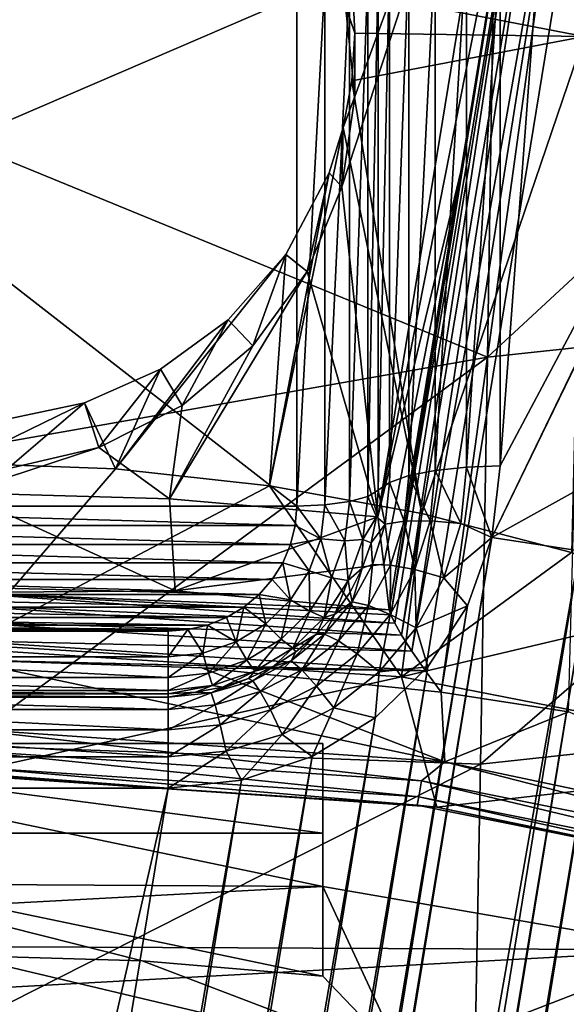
# Model space of a CAD drawing. Header units: metres. Extents: x -25 to 70, y -236 to 25.
# Tile 108 of 256: x 0.14 to 1.46, y -212.25 to -209.88. Entities that reach past the tile are written whole.
import ezdxf

# ---------------------------------------------------------------- set-up
doc = ezdxf.new("R2010")
doc.units = ezdxf.units.M
doc.layers.add('solid_10481002', color=7, linetype='CONTINUOUS')

msp = doc.modelspace()

# ---------------------------------------------------------------- linework, layer by layer
at = {"layer": 'solid_10481002'}
for points in [[(1.502363, -209.917084, 229.662277), (0.944585, -209.808334, 229.635178), (1.666775, -208.698044, 229.589752)], [(1.299952, -210.951477, 227.985825), (1.45097, -208.933792, 227.482758), (2.002328, -209.629135, 227.656128)], [(1.299952, -210.951477, 227.985825), (1.299952, -209.690094, 227.671326), (1.45097, -208.933792, 227.482758)], [(1.350577, -208.960541, 228.839523), (0.949766, -210.061554, 229.114044), (0.918439, -210.278778, 229.168198)], [(1.005588, -211.074005, 229.36647), (1.350577, -208.960541, 228.839523), (0.918439, -210.278778, 229.168198)], [(1.350577, -208.960541, 228.839523), (0.927307, -209.843277, 229.059616), (0.949766, -210.061554, 229.114044)], [(1.37774, -209.186279, 228.014389), (1.350577, -208.960541, 228.839523), (1.005588, -211.074005, 229.36647)], [(1.205363, -210.241989, 228.27829), (1.37774, -209.186279, 228.014389), (1.005588, -211.074005, 229.36647)], [(1.036289, -211.310211, 228.513382), (1.37774, -209.186279, 228.014389), (1.205363, -210.241989, 228.27829)], [(1.036289, -211.310211, 228.513382), (1.390303, -209.202652, 227.960999), (1.37774, -209.186279, 228.014389)], [(1.036289, -211.310211, 228.513382), (1.045791, -211.330063, 228.485916), (1.390303, -209.202652, 227.960999)], [(1.045791, -211.330063, 228.485916), (1.062406, -211.358841, 228.461792), (1.390303, -209.202652, 227.960999)], [(1.062406, -211.358841, 228.461792), (1.422611, -209.219772, 227.916931), (1.390303, -209.202652, 227.960999)], [(1.062406, -211.358841, 228.461792), (1.087182, -211.397415, 228.443726), (1.422611, -209.219772, 227.916931)], [(1.087182, -211.397415, 228.443726), (1.469952, -209.235123, 227.888626), (1.422611, -209.219772, 227.916931)], [(1.087182, -211.397415, 228.443726), (1.120038, -211.444778, 228.435654), (1.469952, -209.235123, 227.888626)], [(1.120038, -211.444778, 228.435654), (1.158161, -211.496292, 228.441147), (1.469952, -209.235123, 227.888626)], [(1.469952, -209.235123, 227.888626), (1.158161, -211.496292, 228.441147), (1.525407, -209.246475, 227.880203)], [(1.464392, -211.543365, 228.452881), (1.525407, -209.246475, 227.880203), (1.158161, -211.496292, 228.441147)], [(0.000007, -209.397049, 342.083344), (0.000008, -210.169174, 340.621613), (1.286636, -209.614853, 341.566803)], [(2.576243, -209.478699, 341.463898), (1.286636, -209.614853, 341.566803), (1.269436, -210.689224, 339.428925)], [(2.576243, -209.478699, 341.463898), (1.269436, -210.689224, 339.428925), (2.544678, -210.552704, 339.335114)], [(0.000008, -210.169174, 340.621613), (1.269436, -210.689224, 339.428925), (1.286636, -209.614853, 341.566803)], [(1.280076, -211.123428, 228.028687), (2.002328, -209.629135, 227.656128), (1.928661, -209.786713, 227.695419)], [(1.280076, -211.123428, 228.028687), (1.299952, -210.951477, 227.985825), (2.002328, -209.629135, 227.656128)], [(1.218809, -209.692795, 227.660477), (1.218809, -210.954178, 227.974976), (1.143645, -210.962097, 227.943192)], [(1.143645, -209.700714, 227.628693), (1.218809, -209.692795, 227.660477), (1.143645, -210.962097, 227.943192)], [(1.218809, -210.954178, 227.974976), (1.299952, -209.690094, 227.671326), (1.299952, -210.951477, 227.985825)], [(1.218809, -209.692795, 227.660477), (1.299952, -209.690094, 227.671326), (1.218809, -210.954178, 227.974976)], [(1.080156, -209.713272, 227.578354), (1.080156, -210.974655, 227.892853), (1.033085, -210.990891, 227.827713)], [(1.033085, -209.729507, 227.513214), (1.080156, -209.713272, 227.578354), (1.033085, -210.990891, 227.827713)], [(1.143645, -209.700714, 227.628693), (1.143645, -210.962097, 227.943192), (1.080156, -210.974655, 227.892853)], [(1.080156, -209.713272, 227.578354), (1.143645, -209.700714, 227.628693), (1.080156, -210.974655, 227.892853)], [(1.033085, -209.729507, 227.513214), (1.033085, -210.990891, 227.827713), (1.006013, -211.009537, 227.752945)], [(1.033085, -209.729507, 227.513214), (1.006013, -211.009537, 227.752945), (1.006013, -209.748154, 227.438446)], [(0.981283, -209.763474, 227.376984), (0.981283, -211.024857, 227.691483), (0.936598, -211.037323, 227.641479)], [(0.936598, -209.77594, 227.326981), (0.981283, -209.763474, 227.376984), (0.936598, -211.037323, 227.641479)], [(1.006013, -209.748154, 227.438446), (1.006013, -211.009537, 227.752945), (0.981283, -211.024857, 227.691483)], [(0.981283, -209.763474, 227.376984), (1.006013, -209.748154, 227.438446), (0.981283, -211.024857, 227.691483)], [(0.810054, -211.048248, 227.597702), (-0.81015, -211.048248, 227.597702), (-0.81015, -209.786865, 227.283203)], [(0.810054, -209.786865, 227.283203), (0.810054, -211.048248, 227.597702), (-0.81015, -209.786865, 227.283203)], [(0.877196, -209.784042, 227.294464), (0.810054, -211.048248, 227.597702), (0.810054, -209.786865, 227.283203)], [(0.877196, -209.784042, 227.294464), (0.877196, -211.045441, 227.608963), (0.810054, -211.048248, 227.597702)], [(0.936598, -209.77594, 227.326981), (0.936598, -211.037323, 227.641479), (0.877196, -211.045441, 227.608963)], [(0.877196, -209.784042, 227.294464), (0.936598, -209.77594, 227.326981), (0.877196, -211.045441, 227.608963)], [(1.280076, -211.123428, 228.028687), (1.928661, -209.786713, 227.695419), (1.526939, -210.986359, 227.994522)], [(0.944585, -209.808334, 229.635178), (0.949952, -209.908829, 229.648193), (0.927307, -209.843277, 229.059616)], [(1.502363, -209.917084, 229.662277), (0.949952, -209.908829, 229.648193), (0.944585, -209.808334, 229.635178)], [(0.949952, -209.908829, 229.648193), (0.949766, -210.061554, 229.114044), (0.927307, -209.843277, 229.059616)], [(0.949952, -209.908829, 229.648193), (0.942958, -210.023636, 229.664093), (0.949766, -210.061554, 229.114044)], [(1.502363, -209.917084, 229.662277), (0.942958, -210.023636, 229.664093), (0.949952, -209.908829, 229.648193)], [(1.502363, -209.917084, 229.662277), (1.111073, -211.066193, 229.871216), (0.942958, -210.023636, 229.664093)], [(1.502363, -209.917084, 229.662277), (1.471691, -211.159821, 229.894562), (1.111073, -211.066193, 229.871216)], [(0.942958, -210.023636, 229.664093), (0.922066, -210.136368, 229.680817), (0.949766, -210.061554, 229.114044)], [(1.111073, -211.066193, 229.871216), (0.922066, -210.136368, 229.680817), (0.942958, -210.023636, 229.664093)], [(0.922066, -210.136368, 229.680817), (0.918439, -210.278778, 229.168198), (0.949766, -210.061554, 229.114044)], [(0.744181, -210.998932, 229.854446), (0.887707, -210.245148, 229.698074), (0.922066, -210.136368, 229.680817)], [(1.111073, -211.066193, 229.871216), (0.744181, -210.998932, 229.854446), (0.922066, -210.136368, 229.680817)], [(0.922066, -210.136368, 229.680817), (0.887707, -210.245148, 229.698074), (0.918439, -210.278778, 229.168198)], [(0.000008, -210.169174, 340.621613), (0.000008, -210.912582, 339.075287), (1.269436, -210.689224, 339.428925)], [(1.205363, -210.241989, 228.27829), (1.005588, -211.074005, 229.36647), (1.019448, -211.187881, 228.948059)], [(1.205363, -210.241989, 228.27829), (1.019448, -211.187881, 228.948059), (1.032881, -211.29834, 228.542343)], [(1.036289, -211.310211, 228.513382), (1.205363, -210.241989, 228.27829), (1.032881, -211.29834, 228.542343)], [(0.744181, -210.998932, 229.854446), (0.78345, -210.441742, 229.732269), (0.887707, -210.245148, 229.698074)], [(0.887707, -210.245148, 229.698074), (0.78345, -210.441742, 229.732269), (0.835099, -210.482681, 229.21904)], [(0.887707, -210.245148, 229.698074), (0.835099, -210.482681, 229.21904), (0.918439, -210.278778, 229.168198)], [(1.005588, -211.074005, 229.36647), (0.918439, -210.278778, 229.168198), (0.835099, -210.482681, 229.21904)], [(0.373135, -210.958435, 229.844345), (0.644614, -210.599594, 229.762817), (0.78345, -210.441742, 229.732269)], [(0.744181, -210.998932, 229.854446), (0.373135, -210.958435, 229.844345), (0.78345, -210.441742, 229.732269)], [(0.78345, -210.441742, 229.732269), (0.644614, -210.599594, 229.762817), (0.704448, -210.661728, 229.263687)], [(0.78345, -210.441742, 229.732269), (0.704448, -210.661728, 229.263687), (0.835099, -210.482681, 229.21904)], [(0.503645, -211.030823, 229.355713), (0.835099, -210.482681, 229.21904), (0.704448, -210.661728, 229.263687)], [(0.503645, -211.030823, 229.355713), (1.005588, -211.074005, 229.36647), (0.835099, -210.482681, 229.21904)], [(2.544678, -210.552704, 339.335114), (1.269436, -210.689224, 339.428925), (1.252306, -211.670074, 337.192566)], [(2.544678, -210.552704, 339.335114), (1.252306, -211.670074, 337.192566), (2.513341, -211.533173, 337.10849)], [(0.373135, -210.958435, 229.844345), (0.481447, -210.718216, 229.787796), (0.644614, -210.599594, 229.762817)], [(0.644614, -210.599594, 229.762817), (0.481447, -210.718216, 229.787796), (0.533897, -210.80574, 229.299591)], [(0.644614, -210.599594, 229.762817), (0.533897, -210.80574, 229.299591), (0.704448, -210.661728, 229.263687)], [(0.503645, -211.030823, 229.355713), (0.704448, -210.661728, 229.263687), (0.533897, -210.80574, 229.299591)], [(0.000008, -211.624969, 337.439758), (1.252306, -211.670074, 337.192566), (1.269436, -210.689224, 339.428925)], [(0.000008, -210.912582, 339.075287), (0.000008, -211.624969, 337.439758), (1.269436, -210.689224, 339.428925)], [(0.481447, -210.718216, 229.787796), (0.298507, -210.799164, 229.805939), (0.333093, -210.90657, 229.324738)], [(0.373135, -210.958435, 229.844345), (0.298507, -210.799164, 229.805939), (0.481447, -210.718216, 229.787796)], [(0.481447, -210.718216, 229.787796), (0.333093, -210.90657, 229.324738), (0.533897, -210.80574, 229.299591)], [(0.000068, -210.944901, 229.840973), (0.101371, -210.840759, 229.815613), (0.298507, -210.799164, 229.805939)], [(0.373135, -210.958435, 229.844345), (0.000068, -210.944901, 229.840973), (0.298507, -210.799164, 229.805939)], [(0.298507, -210.799164, 229.805939), (0.101371, -210.840759, 229.815613), (0.113441, -210.958511, 229.337677)], [(0.298507, -210.799164, 229.805939), (0.113441, -210.958511, 229.337677), (0.333093, -210.90657, 229.324738)], [(0.503645, -211.030823, 229.355713), (0.533897, -210.80574, 229.299591), (0.333093, -210.90657, 229.324738)], [(-0.000048, -211.016418, 229.352112), (0.333093, -210.90657, 229.324738), (0.113441, -210.958511, 229.337677)], [(-0.000048, -211.016418, 229.352112), (0.503645, -211.030823, 229.355713), (0.333093, -210.90657, 229.324738)], [(0.373135, -210.958435, 229.844345), (-0.000048, -211.390945, 229.952179), (0.000068, -210.944901, 229.840973)], [(1.218809, -210.954178, 227.974976), (1.204997, -211.090256, 228.008896), (1.143645, -210.962097, 227.943192)], [(1.218809, -210.954178, 227.974976), (1.280076, -211.123428, 228.028687), (1.204997, -211.090256, 228.008896)], [(1.218809, -210.954178, 227.974976), (1.299952, -210.951477, 227.985825), (1.280076, -211.123428, 228.028687)], [(0.744181, -210.998932, 229.854446), (-0.000048, -211.390945, 229.952179), (0.373135, -210.958435, 229.844345)], [(1.080156, -210.974655, 227.892853), (1.069008, -211.084488, 227.920227), (1.033085, -210.990891, 227.827713)], [(1.131277, -211.083954, 227.973572), (1.069008, -211.084488, 227.920227), (1.080156, -210.974655, 227.892853)], [(1.143645, -210.962097, 227.943192), (1.131277, -211.083954, 227.973572), (1.080156, -210.974655, 227.892853)], [(1.204997, -211.090256, 228.008896), (1.131277, -211.083954, 227.973572), (1.143645, -210.962097, 227.943192)], [(0.744181, -210.998932, 229.854446), (1.061883, -211.45929, 229.969223), (-0.000048, -211.390945, 229.952179)], [(1.111073, -211.066193, 229.871216), (1.061883, -211.45929, 229.969223), (0.744181, -210.998932, 229.854446)], [(1.006013, -211.009537, 227.752945), (1.033085, -210.990891, 227.827713), (1.022841, -211.091812, 227.852875)], [(1.069008, -211.084488, 227.920227), (1.022841, -211.091812, 227.852875), (1.033085, -210.990891, 227.827713)], [(1.280076, -211.123428, 228.028687), (1.526939, -210.986359, 227.994522), (1.491079, -211.155853, 228.036774)], [(0.517287, -211.25235, 228.532227), (0.503645, -211.030823, 229.355713), (-0.000048, -211.016418, 229.352112)], [(-0.000048, -211.237122, 228.528427), (0.517287, -211.25235, 228.532227), (-0.000048, -211.016418, 229.352112)], [(0.981283, -211.024857, 227.691483), (0.969215, -211.128784, 227.717392), (0.936598, -211.037323, 227.641479)], [(0.981283, -211.024857, 227.691483), (1.001684, -211.073624, 227.768936), (0.969215, -211.128784, 227.717392)], [(0.981283, -211.024857, 227.691483), (1.006013, -211.009537, 227.752945), (1.001684, -211.073624, 227.768936)], [(1.001684, -211.073624, 227.768936), (1.006013, -211.009537, 227.752945), (1.022841, -211.091812, 227.852875)], [(0.806327, -211.094757, 227.609299), (-0.806422, -211.094757, 227.609299), (-0.81015, -211.048248, 227.597702)], [(0.810054, -211.048248, 227.597702), (0.806327, -211.094757, 227.609299), (-0.81015, -211.048248, 227.597702)], [(0.517287, -211.25235, 228.532227), (1.005588, -211.074005, 229.36647), (0.503645, -211.030823, 229.355713)], [(0.867738, -211.126892, 227.629272), (0.806327, -211.094757, 227.609299), (0.810054, -211.048248, 227.597702)], [(0.877196, -211.045441, 227.608963), (0.867738, -211.126892, 227.629272), (0.810054, -211.048248, 227.597702)], [(0.925651, -211.131607, 227.664993), (0.867738, -211.126892, 227.629272), (0.877196, -211.045441, 227.608963)], [(0.936598, -211.037323, 227.641479), (0.925651, -211.131607, 227.664993), (0.877196, -211.045441, 227.608963)], [(0.969215, -211.128784, 227.717392), (0.925651, -211.131607, 227.664993), (0.936598, -211.037323, 227.641479)], [(1.471691, -211.159821, 229.894562), (1.061883, -211.45929, 229.969223), (1.111073, -211.066193, 229.871216)], [(0.795053, -211.140686, 227.620758), (-0.795149, -211.140686, 227.620758), (-0.806422, -211.094757, 227.609299)], [(0.806327, -211.094757, 227.609299), (0.795053, -211.140686, 227.620758), (-0.806422, -211.094757, 227.609299)], [(1.019448, -211.187881, 228.948059), (1.005588, -211.074005, 229.36647), (0.517287, -211.25235, 228.532227)], [(0.867738, -211.126892, 227.629272), (0.795053, -211.140686, 227.620758), (0.806327, -211.094757, 227.609299)], [(0.969215, -211.128784, 227.717392), (1.001684, -211.073624, 227.768936), (0.98877, -211.136627, 227.784637)], [(0.98877, -211.136627, 227.784637), (1.001684, -211.073624, 227.768936), (1.022841, -211.091812, 227.852875)], [(0.98877, -211.136627, 227.784637), (1.022841, -211.091812, 227.852875), (0.992503, -211.188858, 227.87706)], [(1.035991, -211.190094, 227.946564), (0.992503, -211.188858, 227.87706), (1.022841, -211.091812, 227.852875)], [(1.069008, -211.084488, 227.920227), (1.035991, -211.190094, 227.946564), (1.022841, -211.091812, 227.852875)], [(1.094647, -211.201111, 228.002777), (1.035991, -211.190094, 227.946564), (1.069008, -211.084488, 227.920227)], [(1.131277, -211.083954, 227.973572), (1.094647, -211.201111, 228.002777), (1.069008, -211.084488, 227.920227)], [(1.164089, -211.2211, 228.041519), (1.094647, -211.201111, 228.002777), (1.131277, -211.083954, 227.973572)], [(1.204997, -211.090256, 228.008896), (1.164089, -211.2211, 228.041519), (1.131277, -211.083954, 227.973572)], [(1.204997, -211.090256, 228.008896), (1.280076, -211.123428, 228.028687), (1.164089, -211.2211, 228.041519)], [(1.280076, -211.123428, 228.028687), (-1.491175, -228.100677, 232.261597), (-1.495068, -227.926483, 232.21817)], [(1.220898, -211.287933, 228.069702), (1.280076, -211.123428, 228.028687), (-1.495068, -227.926483, 232.21817)], [(1.280076, -211.123428, 228.028687), (1.491079, -211.155853, 228.036774), (-1.491175, -228.100677, 232.261597)], [(0.776398, -211.18457, 227.631699), (-0.776494, -211.18457, 227.631699), (-0.795149, -211.140686, 227.620758)], [(0.795053, -211.140686, 227.620758), (0.776398, -211.18457, 227.631699), (-0.795149, -211.140686, 227.620758)], [(0.839837, -211.204254, 227.64856), (0.776398, -211.18457, 227.631699), (0.795053, -211.140686, 227.620758)], [(0.867738, -211.126892, 227.629272), (0.839837, -211.204254, 227.64856), (0.795053, -211.140686, 227.620758)], [(0.893357, -211.221146, 227.687317), (0.839837, -211.204254, 227.64856), (0.867738, -211.126892, 227.629272)], [(0.925651, -211.131607, 227.664993), (0.893357, -211.221146, 227.687317), (0.867738, -211.126892, 227.629272)], [(0.933616, -211.227493, 227.742004), (0.893357, -211.221146, 227.687317), (0.925651, -211.131607, 227.664993)], [(0.969215, -211.128784, 227.717392), (0.933616, -211.227493, 227.742004), (0.925651, -211.131607, 227.664993)], [(0.969215, -211.128784, 227.717392), (0.967492, -211.197449, 227.799805), (0.933616, -211.227493, 227.742004)], [(0.969215, -211.128784, 227.717392), (0.98877, -211.136627, 227.784637), (0.967492, -211.197449, 227.799805)], [(0.967492, -211.197449, 227.799805), (0.98877, -211.136627, 227.784637), (0.992503, -211.188858, 227.87706)], [(1.164089, -211.2211, 228.041519), (1.280076, -211.123428, 228.028687), (1.220898, -211.287933, 228.069702)], [(1.491079, -211.155853, 228.036774), (-1.280171, -228.133102, 232.269684), (-1.491175, -228.100677, 232.261597)], [(1.491079, -211.155853, 228.036774), (1.494972, -211.330048, 228.080215), (-1.280171, -228.133102, 232.269684)], [(1.824047, -211.279251, 229.924332), (1.061883, -211.45929, 229.969223), (1.471691, -211.159821, 229.894562)], [(0.75089, -211.225021, 227.641785), (-0.750986, -211.225021, 227.641785), (-0.776494, -211.18457, 227.631699)], [(0.776398, -211.18457, 227.631699), (0.75089, -211.225021, 227.641785), (-0.776494, -211.18457, 227.631699)], [(0.517287, -211.25235, 228.532227), (1.032881, -211.29834, 228.542343), (1.019448, -211.187881, 228.948059)], [(0.794893, -211.273651, 227.665863), (0.75089, -211.225021, 227.641785), (0.776398, -211.18457, 227.631699)], [(0.839837, -211.204254, 227.64856), (0.794893, -211.273651, 227.665863), (0.776398, -211.18457, 227.631699)], [(0.967492, -211.197449, 227.799805), (0.992503, -211.188858, 227.87706), (0.943236, -211.27829, 227.899368)], [(0.982374, -211.28743, 227.970825), (0.943236, -211.27829, 227.899368), (0.992503, -211.188858, 227.87706)], [(1.035991, -211.190094, 227.946564), (0.982374, -211.28743, 227.970825), (0.992503, -211.188858, 227.87706)], [(1.035163, -211.309097, 228.029709), (0.982374, -211.28743, 227.970825), (1.035991, -211.190094, 227.946564)], [(1.094647, -211.201111, 228.002777), (1.035163, -211.309097, 228.029709), (1.035991, -211.190094, 227.946564)], [(0.841336, -211.301483, 227.707352), (0.794893, -211.273651, 227.665863), (0.839837, -211.204254, 227.64856)], [(0.893357, -211.221146, 227.687317), (0.841336, -211.301483, 227.707352), (0.839837, -211.204254, 227.64856)], [(0.933616, -211.227493, 227.742004), (0.967492, -211.197449, 227.799805), (0.938214, -211.255051, 227.814163)], [(0.938214, -211.255051, 227.814163), (0.967492, -211.197449, 227.799805), (0.943236, -211.27829, 227.899368)], [(1.09766, -211.34169, 228.071594), (1.035163, -211.309097, 228.029709), (1.094647, -211.201111, 228.002777)], [(1.164089, -211.2211, 228.041519), (1.09766, -211.34169, 228.071594), (1.094647, -211.201111, 228.002777)], [(0.719227, -211.261002, 227.650757), (-0.719323, -211.261002, 227.650757), (-0.750986, -211.225021, 227.641785)], [(0.75089, -211.225021, 227.641785), (0.719227, -211.261002, 227.650757), (-0.750986, -211.225021, 227.641785)], [(-0.01016, -211.255936, 228.485992), (0.517287, -211.25235, 228.532227), (-0.000048, -211.237122, 228.528427)], [(0.794893, -211.273651, 227.665863), (0.719227, -211.261002, 227.650757), (0.75089, -211.225021, 227.641785)], [(0.876272, -211.316055, 227.764084), (0.841336, -211.301483, 227.707352), (0.893357, -211.221146, 227.687317)], [(0.933616, -211.227493, 227.742004), (0.876272, -211.316055, 227.764084), (0.893357, -211.221146, 227.687317)], [(0.933616, -211.227493, 227.742004), (0.901437, -211.308456, 227.827484), (0.876272, -211.316055, 227.764084)], [(0.933616, -211.227493, 227.742004), (0.938214, -211.255051, 227.814163), (0.901437, -211.308456, 227.827484)], [(1.164089, -211.2211, 228.041519), (1.220898, -211.287933, 228.069702), (1.09766, -211.34169, 228.071594)], [(0.682143, -211.291733, 227.658417), (-0.682239, -211.291733, 227.658417), (-0.719323, -211.261002, 227.650757)], [(0.719227, -211.261002, 227.650757), (0.682143, -211.291733, 227.658417), (-0.719323, -211.261002, 227.650757)], [(-0.01016, -211.255936, 228.485992), (1.032881, -211.29834, 228.542343), (0.517287, -211.25235, 228.532227)], [(-0.01016, -211.255936, 228.485992), (1.036289, -211.310211, 228.513382), (1.032881, -211.29834, 228.542343)], [(-0.01016, -211.255936, 228.485992), (1.045791, -211.330063, 228.485916), (1.036289, -211.310211, 228.513382)], [(-0.010134, -211.286804, 228.45134), (1.045791, -211.330063, 228.485916), (-0.01016, -211.255936, 228.485992)], [(0.73516, -211.331619, 227.680313), (0.682143, -211.291733, 227.658417), (0.719227, -211.261002, 227.650757)], [(0.794893, -211.273651, 227.665863), (0.73516, -211.331619, 227.680313), (0.719227, -211.261002, 227.650757)], [(0.901437, -211.308456, 227.827484), (0.938214, -211.255051, 227.814163), (0.943236, -211.27829, 227.899368)], [(-0.010134, -211.286804, 228.45134), (1.062406, -211.358841, 228.461792), (1.045791, -211.330063, 228.485916)], [(-0.010095, -211.326797, 228.42778), (1.062406, -211.358841, 228.461792), (-0.010134, -211.286804, 228.45134)], [(0.772197, -211.368576, 227.724075), (0.73516, -211.331619, 227.680313), (0.794893, -211.273651, 227.665863)], [(0.841336, -211.301483, 227.707352), (0.772197, -211.368576, 227.724075), (0.794893, -211.273651, 227.665863)], [(0.901437, -211.308456, 227.827484), (0.943236, -211.27829, 227.899368), (0.876934, -211.356674, 227.918915)], [(0.910218, -211.372726, 227.992096), (0.876934, -211.356674, 227.918915), (0.943236, -211.27829, 227.899368)], [(0.982374, -211.28743, 227.970825), (0.910218, -211.372726, 227.992096), (0.943236, -211.27829, 227.899368)], [(1.824047, -211.279251, 229.924332), (2.105289, -211.663147, 230.02005), (1.061883, -211.45929, 229.969223)], [(1.220898, -211.287933, 228.069702), (-1.495068, -227.926483, 232.21817), (-1.538831, -227.757721, 232.176086)], [(1.125526, -211.435318, 228.106461), (1.220898, -211.287933, 228.069702), (-1.538831, -227.757721, 232.176086)], [(0.640455, -211.316483, 227.664581), (-0.640551, -211.316483, 227.664581), (-0.682239, -211.291733, 227.658417)], [(0.682143, -211.291733, 227.658417), (0.640455, -211.316483, 227.664581), (-0.682239, -211.291733, 227.658417)], [(0.663632, -211.375229, 227.691193), (0.640455, -211.316483, 227.664581), (0.682143, -211.291733, 227.658417)], [(0.73516, -211.331619, 227.680313), (0.663632, -211.375229, 227.691193), (0.682143, -211.291733, 227.658417)], [(0.800057, -211.389999, 227.782532), (0.772197, -211.368576, 227.724075), (0.841336, -211.301483, 227.707352)], [(0.876272, -211.316055, 227.764084), (0.800057, -211.389999, 227.782532), (0.841336, -211.301483, 227.707352)], [(0.857791, -211.35675, 227.839523), (0.901437, -211.308456, 227.827484), (0.876934, -211.356674, 227.918915)], [(0.876272, -211.316055, 227.764084), (0.901437, -211.308456, 227.827484), (0.857791, -211.35675, 227.839523)], [(0.955112, -211.403748, 228.053299), (0.910218, -211.372726, 227.992096), (0.982374, -211.28743, 227.970825)], [(1.035163, -211.309097, 228.029709), (0.955112, -211.403748, 228.053299), (0.982374, -211.28743, 227.970825)], [(1.008261, -211.447388, 228.097946), (0.955112, -211.403748, 228.053299), (1.035163, -211.309097, 228.029709)], [(1.09766, -211.34169, 228.071594), (1.008261, -211.447388, 228.097946), (1.035163, -211.309097, 228.029709)], [(1.09766, -211.34169, 228.071594), (1.220898, -211.287933, 228.069702), (1.125526, -211.435318, 228.106461)], [(1.494972, -211.330048, 228.080215), (-1.220993, -227.968613, 232.228668), (-1.280171, -228.133102, 232.269684)], [(1.494972, -211.330048, 228.080215), (1.538735, -211.49881, 228.122284), (-1.220993, -227.968613, 232.228668)], [(0.595229, -211.334579, 227.669098), (-0.595325, -211.334579, 227.669098), (-0.640551, -211.316483, 227.664581)], [(0.640455, -211.316483, 227.664581), (0.595229, -211.334579, 227.669098), (-0.640551, -211.316483, 227.664581)], [(-0.010095, -211.326797, 228.42778), (1.087182, -211.397415, 228.443726), (1.062406, -211.358841, 228.461792)], [(-0.010046, -211.37207, 228.417572), (1.087182, -211.397415, 228.443726), (-0.010095, -211.326797, 228.42778)], [(0.663632, -211.375229, 227.691193), (0.595229, -211.334579, 227.669098), (0.640455, -211.316483, 227.664581)], [(0.689406, -211.419037, 227.736664), (0.663632, -211.375229, 227.691193), (0.73516, -211.331619, 227.680313)], [(0.772197, -211.368576, 227.724075), (0.689406, -211.419037, 227.736664), (0.73516, -211.331619, 227.680313)], [(0.876272, -211.316055, 227.764084), (0.857791, -211.35675, 227.839523), (0.800057, -211.389999, 227.782532)], [(0.54789, -211.34552, 227.671814), (-0.547986, -211.34552, 227.671814), (-0.595325, -211.334579, 227.669098)], [(0.595229, -211.334579, 227.669098), (0.54789, -211.34552, 227.671814), (-0.595325, -211.334579, 227.669098)], [(0.499952, -211.349136, 227.672729), (-0.500048, -211.349136, 227.672729), (-0.547986, -211.34552, 227.671814)], [(0.54789, -211.34552, 227.671814), (0.499952, -211.349136, 227.672729), (-0.547986, -211.34552, 227.671814)], [(0.499952, -211.411469, 227.700226), (-0.500048, -211.349136, 227.672729), (0.499952, -211.349136, 227.672729)], [(0.499952, -211.411469, 227.700226), (-0.500048, -211.411469, 227.700226), (-0.500048, -211.349136, 227.672729)], [(0.499952, -211.411469, 227.700226), (0.499952, -211.349136, 227.672729), (0.54789, -211.34552, 227.671814)], [(0.583897, -211.402298, 227.697937), (0.499952, -211.411469, 227.700226), (0.54789, -211.34552, 227.671814)], [(0.583897, -211.402298, 227.697937), (0.54789, -211.34552, 227.671814), (0.595229, -211.334579, 227.669098)], [(0.663632, -211.375229, 227.691193), (0.583897, -211.402298, 227.697937), (0.595229, -211.334579, 227.669098)], [(0.857791, -211.35675, 227.839523), (0.876934, -211.356674, 227.918915), (0.796145, -211.421005, 227.934952)], [(0.822296, -211.442749, 228.009552), (0.796145, -211.421005, 227.934952), (0.876934, -211.356674, 227.918915)], [(0.808023, -211.399094, 227.850082), (0.857791, -211.35675, 227.839523), (0.796145, -211.421005, 227.934952)], [(0.800057, -211.389999, 227.782532), (0.857791, -211.35675, 227.839523), (0.808023, -211.399094, 227.850082)], [(0.910218, -211.372726, 227.992096), (0.822296, -211.442749, 228.009552), (0.876934, -211.356674, 227.918915)], [(1.09766, -211.34169, 228.071594), (1.125526, -211.435318, 228.106461), (1.008261, -211.447388, 228.097946)], [(-0.010046, -211.37207, 228.417572), (-0.009987, -211.418304, 228.421707), (1.120038, -211.444778, 228.435654)], [(-0.010046, -211.37207, 228.417572), (1.120038, -211.444778, 228.435654), (1.087182, -211.397415, 228.443726)], [(0.597115, -211.450378, 227.744476), (0.583897, -211.402298, 227.697937), (0.663632, -211.375229, 227.691193)], [(0.689406, -211.419037, 227.736664), (0.597115, -211.450378, 227.744476), (0.663632, -211.375229, 227.691193)], [(0.708794, -211.445648, 227.796402), (0.689406, -211.419037, 227.736664), (0.772197, -211.368576, 227.724075)], [(0.800057, -211.389999, 227.782532), (0.708794, -211.445648, 227.796402), (0.772197, -211.368576, 227.724075)], [(0.857569, -211.481415, 228.072662), (0.822296, -211.442749, 228.009552), (0.910218, -211.372726, 227.992096)], [(0.955112, -211.403748, 228.053299), (0.857569, -211.481415, 228.072662), (0.910218, -211.372726, 227.992096)], [(1.061883, -211.45929, 229.969223), (-0.000048, -211.69339, 228.642181), (-0.000048, -211.390945, 229.952179)], [(0.583897, -211.402298, 227.697937), (0.499952, -211.460999, 227.747116), (0.499952, -211.411469, 227.700226)], [(0.597115, -211.450378, 227.744476), (0.499952, -211.460999, 227.747116), (0.583897, -211.402298, 227.697937)], [(0.800057, -211.389999, 227.782532), (0.752983, -211.434784, 227.858978), (0.708794, -211.445648, 227.796402)], [(0.800057, -211.389999, 227.782532), (0.808023, -211.399094, 227.850082), (0.752983, -211.434784, 227.858978)], [(0.752983, -211.434784, 227.858978), (0.808023, -211.399094, 227.850082), (0.796145, -211.421005, 227.934952)], [(0.899328, -211.534134, 228.119568), (0.857569, -211.481415, 228.072662), (0.955112, -211.403748, 228.053299)], [(1.008261, -211.447388, 228.097946), (0.899328, -211.534134, 228.119568), (0.955112, -211.403748, 228.053299)], [(0.499952, -211.460999, 227.747116), (-0.500048, -211.460999, 227.747116), (-0.500048, -211.411469, 227.700226)], [(0.499952, -211.411469, 227.700226), (0.499952, -211.460999, 227.747116), (-0.500048, -211.411469, 227.700226)], [(1.120038, -211.444778, 228.435654), (-0.009987, -211.418304, 228.421707), (-0.000048, -211.418304, 228.421707)], [(-0.000048, -211.418304, 228.421707), (-0.000048, -211.583527, 228.462891), (1.166366, -211.664291, 228.483032)], [(0.58045, -211.43782, 228.426575), (-0.000048, -211.418304, 228.421707), (1.166366, -211.664291, 228.483032)], [(1.120038, -211.444778, 228.435654), (-0.000048, -211.418304, 228.421707), (0.58045, -211.43782, 228.426575)], [(0.607058, -211.480179, 227.805008), (0.597115, -211.450378, 227.744476), (0.689406, -211.419037, 227.736664)], [(0.708794, -211.445648, 227.796402), (0.607058, -211.480179, 227.805008), (0.689406, -211.419037, 227.736664)], [(0.752983, -211.434784, 227.858978), (0.796145, -211.421005, 227.934952), (0.703973, -211.468811, 227.946869)], [(0.721987, -211.494766, 228.022522), (0.703973, -211.468811, 227.946869), (0.796145, -211.421005, 227.934952)], [(0.822296, -211.442749, 228.009552), (0.721987, -211.494766, 228.022522), (0.796145, -211.421005, 227.934952)], [(1.125526, -211.435318, 228.106461), (-1.538831, -227.757721, 232.176086), (-1.62032, -227.602539, 232.13739)], [(0.998605, -211.558472, 228.137161), (1.125526, -211.435318, 228.106461), (-1.62032, -227.602539, 232.13739)], [(0.597115, -211.450378, 227.744476), (0.499952, -211.491898, 227.807922), (0.499952, -211.460999, 227.747116)], [(0.607058, -211.480179, 227.805008), (0.499952, -211.491898, 227.807922), (0.597115, -211.450378, 227.744476)], [(1.158161, -211.496292, 228.441147), (0.58045, -211.43782, 228.426575), (1.166366, -211.664291, 228.483032)], [(1.120038, -211.444778, 228.435654), (0.58045, -211.43782, 228.426575), (1.158161, -211.496292, 228.441147)], [(0.708794, -211.445648, 227.796402), (0.63093, -211.483826, 227.871201), (0.607058, -211.480179, 227.805008)], [(0.708794, -211.445648, 227.796402), (0.693613, -211.463181, 227.866058), (0.63093, -211.483826, 227.871201)], [(0.693613, -211.463181, 227.866058), (0.752983, -211.434784, 227.858978), (0.703973, -211.468811, 227.946869)], [(0.708794, -211.445648, 227.796402), (0.752983, -211.434784, 227.858978), (0.693613, -211.463181, 227.866058)], [(0.746283, -211.539139, 228.087051), (0.721987, -211.494766, 228.022522), (0.822296, -211.442749, 228.009552)], [(0.857569, -211.481415, 228.072662), (0.746283, -211.539139, 228.087051), (0.822296, -211.442749, 228.009552)], [(1.008261, -211.447388, 228.097946), (0.998605, -211.558472, 228.137161), (0.899328, -211.534134, 228.119568)], [(1.008261, -211.447388, 228.097946), (1.125526, -211.435318, 228.106461), (0.998605, -211.558472, 228.137161)], [(0.499952, -211.491898, 227.807922), (-0.500048, -211.491898, 227.807922), (-0.500048, -211.460999, 227.747116)], [(0.499952, -211.460999, 227.747116), (0.499952, -211.491898, 227.807922), (-0.500048, -211.460999, 227.747116)], [(1.061883, -211.45929, 229.969223), (1.147544, -211.773026, 228.662048), (-0.000048, -211.69339, 228.642181)], [(0.693613, -211.463181, 227.866058), (0.703973, -211.468811, 227.946869), (0.603961, -211.498245, 227.954208)], [(0.63093, -211.483826, 227.871201), (0.693613, -211.463181, 227.866058), (0.603961, -211.498245, 227.954208)], [(0.613144, -211.52681, 228.030518), (0.603961, -211.498245, 227.954208), (0.703973, -211.468811, 227.946869)], [(0.721987, -211.494766, 228.022522), (0.613144, -211.52681, 228.030518), (0.703973, -211.468811, 227.946869)], [(1.061883, -211.45929, 229.969223), (2.105289, -211.663147, 230.02005), (1.147544, -211.773026, 228.662048)], [(1.538735, -211.49881, 228.122284), (-1.125622, -227.821228, 232.191925), (-1.220993, -227.968613, 232.228668)], [(1.538735, -211.49881, 228.122284), (1.620224, -211.653992, 228.16098), (-1.125622, -227.821228, 232.191925)], [(0.499952, -211.500565, 227.875381), (-0.500048, -211.500565, 227.875381), (-0.500048, -211.491898, 227.807922)], [(0.499952, -211.491898, 227.807922), (0.499952, -211.500565, 227.875381), (-0.500048, -211.491898, 227.807922)], [(0.607058, -211.480179, 227.805008), (0.499952, -211.500565, 227.875381), (0.499952, -211.491898, 227.807922)], [(0.607058, -211.480179, 227.805008), (0.566006, -211.496368, 227.874329), (0.499952, -211.500565, 227.875381)], [(0.566006, -211.496368, 227.874329), (0.499952, -211.508194, 227.95668), (0.499952, -211.500565, 227.875381)], [(0.566006, -211.496368, 227.874329), (0.603961, -211.498245, 227.954208), (0.499952, -211.508194, 227.95668)], [(0.603961, -211.498245, 227.954208), (0.499952, -211.537628, 228.033218), (0.499952, -211.508194, 227.95668)], [(0.613144, -211.52681, 228.030518), (0.499952, -211.537628, 228.033218), (0.603961, -211.498245, 227.954208)], [(0.607058, -211.480179, 227.805008), (0.63093, -211.483826, 227.871201), (0.566006, -211.496368, 227.874329)], [(0.566006, -211.496368, 227.874329), (0.63093, -211.483826, 227.871201), (0.603961, -211.498245, 227.954208)], [(0.62553, -211.574677, 228.095917), (0.613144, -211.52681, 228.030518), (0.721987, -211.494766, 228.022522)], [(0.746283, -211.539139, 228.087051), (0.62553, -211.574677, 228.095917), (0.721987, -211.494766, 228.022522)], [(0.775047, -211.598587, 228.135635), (0.746283, -211.539139, 228.087051), (0.857569, -211.481415, 228.072662)], [(0.899328, -211.534134, 228.119568), (0.775047, -211.598587, 228.135635), (0.857569, -211.481415, 228.072662)], [(1.464392, -211.543365, 228.452881), (1.158161, -211.496292, 228.441147), (1.166366, -211.664291, 228.483032)], [(0.499952, -211.508194, 227.95668), (-0.500048, -211.508194, 227.95668), (-0.500048, -211.500565, 227.875381)], [(0.499952, -211.508194, 227.95668), (-0.500048, -211.500565, 227.875381), (0.499952, -211.500565, 227.875381)], [(0.499952, -211.537628, 228.033218), (-0.500048, -211.537628, 228.033218), (-0.500048, -211.508194, 227.95668)], [(0.499952, -211.508194, 227.95668), (0.499952, -211.537628, 228.033218), (-0.500048, -211.508194, 227.95668)], [(0.499952, -211.58667, 228.098907), (-0.500048, -211.58667, 228.098907), (-0.500048, -211.537628, 228.033218)], [(0.499952, -211.537628, 228.033218), (0.499952, -211.58667, 228.098907), (-0.500048, -211.537628, 228.033218)], [(0.613144, -211.52681, 228.030518), (0.499952, -211.58667, 228.098907), (0.499952, -211.537628, 228.033218)], [(0.62553, -211.574677, 228.095917), (0.499952, -211.58667, 228.098907), (0.613144, -211.52681, 228.030518)], [(0.640194, -211.638275, 228.145538), (0.62553, -211.574677, 228.095917), (0.746283, -211.539139, 228.087051)], [(0.775047, -211.598587, 228.135635), (0.640194, -211.638275, 228.145538), (0.746283, -211.539139, 228.087051)], [(0.899328, -211.534134, 228.119568), (0.846704, -211.651001, 228.160233), (0.775047, -211.598587, 228.135635)], [(0.899328, -211.534134, 228.119568), (0.998605, -211.558472, 228.137161), (0.846704, -211.651001, 228.160233)], [(1.464392, -211.543365, 228.452881), (1.166366, -211.664291, 228.483032), (2.312076, -211.905792, 228.543243)], [(2.513341, -211.533173, 337.10849), (1.252306, -211.670074, 337.192566), (1.235792, -212.558868, 334.858063)], [(2.513341, -211.533173, 337.10849), (1.235792, -212.558868, 334.858063), (2.48308, -212.42131, 334.784882)], [(0.998605, -211.558472, 228.137161), (-1.62032, -227.602539, 232.13739), (-1.735315, -227.468979, 232.104095)], [(0.846704, -211.651001, 228.160233), (0.998605, -211.558472, 228.137161), (-1.735315, -227.468979, 232.104095)], [(0.499952, -211.651688, 228.14888), (-0.500048, -211.651688, 228.14888), (-0.500048, -211.58667, 228.098907)], [(0.499952, -211.58667, 228.098907), (0.499952, -211.651688, 228.14888), (-0.500048, -211.58667, 228.098907)], [(1.110655, -211.709641, 228.505859), (-0.000048, -211.583527, 228.462891), (-0.000048, -211.635925, 228.487473)], [(1.166366, -211.664291, 228.483032), (-0.000048, -211.583527, 228.462891), (1.110655, -211.709641, 228.505859)], [(0.62553, -211.574677, 228.095917), (0.499952, -211.651688, 228.14888), (0.499952, -211.58667, 228.098907)], [(0.640194, -211.638275, 228.145538), (0.499952, -211.651688, 228.14888), (0.62553, -211.574677, 228.095917)], [(0.775047, -211.598587, 228.135635), (0.677169, -211.70842, 228.174545), (0.640194, -211.638275, 228.145538)], [(0.775047, -211.598587, 228.135635), (0.846704, -211.651001, 228.160233), (0.677169, -211.70842, 228.174545)], [(-0.781528, -211.620056, 230.009308), (0.872888, -211.964661, 230.09523), (-0.781528, -211.954803, 230.092773)], [(0.872888, -211.620056, 230.009308), (0.872888, -211.964661, 230.09523), (-0.781528, -211.620056, 230.009308)], [(-0.781528, -211.620056, 230.009308), (-0.781528, -211.835754, 229.14415), (0.872888, -211.835754, 229.14415)], [(0.872888, -211.620056, 230.009308), (-0.781528, -211.620056, 230.009308), (0.872888, -211.835754, 229.14415)], [(1.104067, -211.748444, 228.548386), (-0.000048, -211.635925, 228.487473), (-0.000048, -211.675156, 228.530121)], [(1.110655, -211.709641, 228.505859), (-0.000048, -211.635925, 228.487473), (1.104067, -211.748444, 228.548386)], [(0.000008, -211.624969, 337.439758), (0.000008, -212.303818, 335.71051), (1.252306, -211.670074, 337.192566)], [(0.640194, -211.638275, 228.145538), (0.677169, -211.70842, 228.174545), (0.499952, -211.727707, 228.179352)], [(0.640194, -211.638275, 228.145538), (0.499952, -211.727707, 228.179352), (0.499952, -211.651688, 228.14888)], [(0.872888, -211.620056, 230.009308), (0.872888, -211.835754, 229.14415), (0.872888, -211.964661, 230.09523)], [(0.846704, -211.651001, 228.160233), (-1.735315, -227.468979, 232.104095), (-1.878265, -227.363541, 232.077805)], [(0.677169, -211.70842, 228.174545), (0.846704, -211.651001, 228.160233), (-1.878265, -227.363541, 232.077805)], [(1.620224, -211.653992, 228.16098), (-0.998701, -227.698074, 232.161209), (-1.125622, -227.821228, 232.191925)], [(1.620224, -211.653992, 228.16098), (1.735219, -211.787552, 228.194275), (-0.998701, -227.698074, 232.161209)], [(-0.500048, -211.651688, 228.14888), (0.499952, -211.727707, 228.179352), (-0.500048, -211.727707, 228.179352)], [(0.499952, -211.651688, 228.14888), (0.499952, -211.727707, 228.179352), (-0.500048, -211.651688, 228.14888)], [(1.166366, -211.664291, 228.483032), (1.110655, -211.709641, 228.505859), (2.200667, -211.929428, 228.560654)], [(2.105289, -211.663147, 230.02005), (2.271775, -212.01033, 228.721207), (1.147544, -211.773026, 228.662048)], [(2.312076, -211.905792, 228.543243), (1.166366, -211.664291, 228.483032), (2.200667, -211.929428, 228.560654)], [(1.099616, -211.76828, 228.602646), (-0.000048, -211.675156, 228.530121), (-0.000048, -211.695297, 228.584442)], [(1.104067, -211.748444, 228.548386), (-0.000048, -211.675156, 228.530121), (1.099616, -211.76828, 228.602646)], [(0.000008, -212.303818, 335.71051), (1.235792, -212.558868, 334.858063), (1.252306, -211.670074, 337.192566)], [(0.677169, -211.70842, 228.174545), (-1.878265, -227.363541, 232.077805), (-2.040667, -227.292068, 232.059982)], [(0.499952, -211.727707, 228.179352), (0.677169, -211.70842, 228.174545), (-2.040667, -227.292068, 232.059982)], [(1.147544, -211.773026, 228.662048), (-0.000048, -211.695297, 228.584442), (-0.000048, -211.69339, 228.642181)], [(1.147544, -211.773026, 228.662048), (1.099616, -211.76828, 228.602646), (-0.000048, -211.695297, 228.584442)], [(1.110655, -211.709641, 228.505859), (1.104067, -211.748444, 228.548386), (2.187614, -211.966919, 228.602859)], [(2.200667, -211.929428, 228.560654), (1.110655, -211.709641, 228.505859), (2.187614, -211.966919, 228.602859)], [(0.499952, -211.727707, 228.179352), (-2.040667, -227.292068, 232.059982), (-2.991723, -226.992233, 231.985229)], [(-0.500048, -211.727707, 228.179352), (0.499952, -211.727707, 228.179352), (-2.991723, -226.992233, 231.985229)], [(1.104067, -211.748444, 228.548386), (1.099616, -211.76828, 228.602646), (2.178796, -211.985886, 228.656891)], [(2.187614, -211.966919, 228.602859), (1.104067, -211.748444, 228.548386), (2.178796, -211.985886, 228.656891)], [(1.147544, -211.773026, 228.662048), (2.178796, -211.985886, 228.656891), (1.099616, -211.76828, 228.602646)], [(1.147544, -211.773026, 228.662048), (2.271775, -212.01033, 228.721207), (2.178796, -211.985886, 228.656891)], [(3.999686, -211.76593, 228.188889), (1.299952, -228.305069, 232.312561), (1.280076, -228.133102, 232.269684)], [(3.92602, -211.923508, 228.22818), (3.999686, -211.76593, 228.188889), (1.280076, -228.133102, 232.269684)], [(3.999686, -211.76593, 228.188889), (4.064595, -212.184448, 228.293243), (1.299952, -228.305069, 232.312561)], [(1.735219, -211.787552, 228.194275), (-0.8468, -227.60553, 232.138138), (-0.998701, -227.698074, 232.161209)], [(1.735219, -211.787552, 228.194275), (1.878169, -211.89299, 228.220566), (-0.8468, -227.60553, 232.138138)], [(-0.781528, -211.835754, 229.14415), (-0.000048, -212.130905, 229.217743), (0.437164, -212.14328, 229.220825)], [(-0.781528, -211.835754, 229.14415), (0.437164, -212.14328, 229.220825), (0.872888, -212.180359, 229.230072)], [(0.872888, -211.835754, 229.14415), (-0.781528, -211.835754, 229.14415), (0.872888, -212.180359, 229.230072)], [(0.872888, -211.835754, 229.14415), (0.872888, -212.180359, 229.230072), (0.872888, -211.964661, 230.09523)], [(1.878169, -211.89299, 228.220566), (-0.677265, -227.548111, 232.123825), (-0.8468, -227.60553, 232.138138)], [(1.878169, -211.89299, 228.220566), (2.040571, -211.964478, 228.238388), (-0.677265, -227.548111, 232.123825)], [(3.92602, -211.923508, 228.22818), (1.280076, -228.133102, 232.269684), (1.220898, -227.968613, 232.228668)], [(3.817349, -212.06221, 228.262756), (3.92602, -211.923508, 228.22818), (1.220898, -227.968613, 232.228668)], [(-0.781528, -211.954803, 230.092773), (0.872888, -211.964661, 230.09523), (-1.686826, -212.101624, 230.129379)], [(-1.686826, -212.101624, 230.129379), (0.872888, -211.964661, 230.09523), (1.75398, -212.117004, 230.133209)], [(2.040571, -211.964478, 228.238388), (-0.500048, -227.528824, 232.119019), (-0.677265, -227.548111, 232.123825)], [(2.040571, -211.964478, 228.238388), (2.991627, -212.264313, 228.313141), (-0.500048, -227.528824, 232.119019)], [(1.067274, -212.383789, 228.519028), (0.872888, -211.964661, 230.09523), (0.872888, -212.180359, 229.230072)], [(1.067274, -212.383789, 228.519028), (1.75398, -212.117004, 230.133209), (0.872888, -211.964661, 230.09523)], [(3.817349, -212.06221, 228.262756), (1.220898, -227.968613, 232.228668), (1.125527, -227.821228, 232.191925)], [(3.679706, -212.173798, 228.290573), (3.817349, -212.06221, 228.262756), (1.125527, -227.821228, 232.191925)], [(-1.686826, -212.101624, 230.129379), (1.75398, -212.117004, 230.133209), (-2.566913, -212.354675, 230.192474)], [(-2.566913, -212.354675, 230.192474), (1.75398, -212.117004, 230.133209), (2.610096, -212.370117, 230.19632)], [(1.067274, -212.383789, 228.519028), (2.11293, -212.604492, 228.574051), (1.75398, -212.117004, 230.133209)], [(1.067274, -212.383789, 228.519028), (-0.000048, -212.130905, 229.217743), (-0.000048, -212.309723, 228.500549)], [(1.067274, -212.383789, 228.519028), (0.437164, -212.14328, 229.220825), (-0.000048, -212.130905, 229.217743)], [(1.067274, -212.383789, 228.519028), (0.872888, -212.180359, 229.230072), (0.437164, -212.14328, 229.220825)], [(3.679706, -212.173798, 228.290573), (1.125527, -227.821228, 232.191925), (0.998606, -227.698074, 232.161209)], [(3.519776, -212.252869, 228.310287), (3.679706, -212.173798, 228.290573), (0.998606, -227.698074, 232.161209)], [(4.064595, -212.184448, 228.293243), (1.494972, -227.926498, 232.21817), (1.299952, -228.305069, 232.312561)]]:
    msp.add_3dface(points, dxfattribs=at)

doc.saveas('drawing.dxf')
